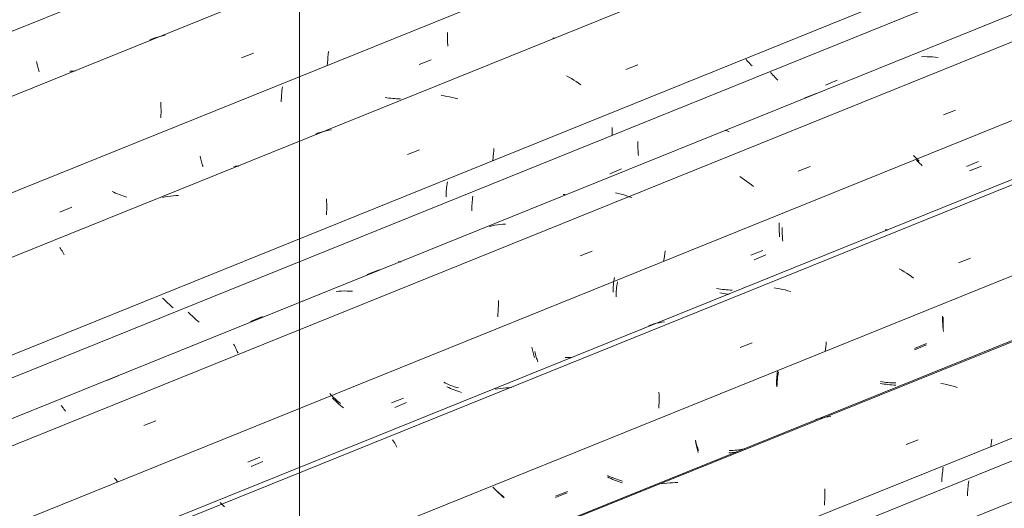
# Model space of a CAD drawing. Header units: metres. Extents: x -15.1 to 0.1, y 4 to 14.1.
# Tile 20 of 67: x -10.251 to -9.476, y 11.243 to 11.628. Entities that reach past the tile are written whole.
import ezdxf

# ---------------------------------------------------------------- set-up
doc = ezdxf.new("R2010")
doc.units = ezdxf.units.M
doc.layers.add('A-GLAZ-CWMG', color=7, linetype='Continuous', lineweight=5)
doc.layers.add('G-ANNO-TEXT', color=7, linetype='Continuous', lineweight=9)

# ---------------------------------------------------------------- blocks, each defined once
blk = doc.blocks.new('FP_86-ISO_01')
at = {"layer": 'A-GLAZ-CWMG', "color": 9, "true_color": 0xc0c0c0}
for p, q in [((-9.50432, 11.25987), (-9.50447, 11.2584)), ((-9.50413, 11.26135), (-9.50432, 11.25987)), ((-9.50393, 11.26283), (-9.50413, 11.26135)), ((-9.50369, 11.26432), (-9.50393, 11.26283)), ((-9.50478, 11.25403), (-9.50483, 11.2526)), ((-9.5047, 11.25548), (-9.50478, 11.25403)), ((-9.5046, 11.25693), (-9.5047, 11.25548)), ((-9.50447, 11.2584), (-9.5046, 11.25693))]:
    blk.add_line(p, q, dxfattribs=at)
blk = doc.blocks.new('Rectangular Mullion - Telha Fibrocimento - Ondulada-V73-ISO_01')
at = {"layer": 'A-GLAZ-CWMG'}
blk.add_line((-8.65948, 11.6075), (-12.10823, 10.21371), dxfattribs=at)
blk.add_blockref('FP_86-ISO_01', (0, 0), dxfattribs=at)
blk = doc.blocks.new('FP_92-ISO_01')
at = {"layer": 'A-GLAZ-CWMG'}
blk.add_line((-8.65948, 11.57531), (-12.08274, 10.19182), dxfattribs=at)
blk = doc.blocks.new('FP_93-ISO_01')
at = {"layer": 'A-GLAZ-CWMG', "color": 9, "true_color": 0xc0c0c0}
for p, q in [((-9.52383, 11.27517), (-9.52408, 11.27371)), ((-9.52479, 11.26793), (-9.5249, 11.2665)), ((-9.52465, 11.26936), (-9.52479, 11.26793)), ((-9.52449, 11.27081), (-9.52465, 11.26936)), ((-9.5243, 11.27225), (-9.52449, 11.27081)), ((-9.52408, 11.27371), (-9.5243, 11.27225)), ((-9.52499, 11.26508), (-9.52506, 11.26367)), ((-9.5249, 11.2665), (-9.52499, 11.26508))]:
    blk.add_line(p, q, dxfattribs=at)
blk = doc.blocks.new('FP_94-ISO_01')
at = {"layer": 'A-GLAZ-CWMG'}
blk.add_line((-8.65948, 11.70239), (-12.21222, 10.26657), dxfattribs=at)
at = {"layer": 'A-GLAZ-CWMG', "color": 9, "true_color": 0xc0c0c0}
for p, q in [((-9.52357, 11.3407), (-9.52574, 11.34107)), ((-9.52141, 11.34027), (-9.52357, 11.3407)), ((-9.51925, 11.33978), (-9.52141, 11.34027)), ((-9.51711, 11.33923), (-9.51925, 11.33978)), ((-9.51497, 11.33864), (-9.51711, 11.33923)), ((-9.51284, 11.33798), (-9.51497, 11.33864)), ((-9.6227, 11.31312), (-9.62473, 11.31253)), ((-9.62065, 11.31366), (-9.6227, 11.31312)), ((-9.61858, 11.31413), (-9.62065, 11.31366)), ((-9.61649, 11.31454), (-9.61858, 11.31413)), ((-9.61439, 11.31489), (-9.61649, 11.31454)), ((-9.61227, 11.31517), (-9.61439, 11.31489)), ((-9.55295, 11.29306), (-9.5435, 11.29673)), ((-9.48605, 11.29326), (-9.48634, 11.29123)), ((-9.4858, 11.29529), (-9.48605, 11.29326)), ((-9.48558, 11.29731), (-9.4858, 11.29529)), ((-9.74355, 11.26234), (-9.74566, 11.26203)), ((-9.74143, 11.26258), (-9.74355, 11.26234)), ((-9.73929, 11.26277), (-9.74143, 11.26258)), ((-9.73715, 11.26289), (-9.73929, 11.26277)), ((-9.73499, 11.26295), (-9.73715, 11.26289)), ((-9.73284, 11.26295), (-9.73499, 11.26295)), ((-9.61713, 11.25173), (-9.61722, 11.24961)), ((-9.61708, 11.25385), (-9.61713, 11.25173)), ((-9.6171, 11.25801), (-9.61707, 11.25594)), ((-9.61707, 11.25594), (-9.61708, 11.25385)), ((-9.61735, 11.24747), (-9.61751, 11.24532)), ((-9.61722, 11.24961), (-9.61735, 11.24747))]:
    blk.add_line(p, q, dxfattribs=at)
blk = doc.blocks.new('FP_95-ISO_01')
at = {"layer": 'A-GLAZ-CWMG', "color": 9, "true_color": 0xc0c0c0}
for p, q in [((-9.52399, 11.39178), (-9.52402, 11.39036)), ((-9.52393, 11.39322), (-9.52399, 11.39178)), ((-9.52402, 11.39036), (-9.52403, 11.38895)), ((-9.52403, 11.38895), (-9.52402, 11.38755)), ((-9.52402, 11.38755), (-9.52399, 11.38617)), ((-9.52399, 11.38617), (-9.52393, 11.38481)), ((-9.52393, 11.38481), (-9.52385, 11.38347)), ((-9.52385, 11.38347), (-9.52375, 11.38214)), ((-9.54639, 11.3676), (-9.53706, 11.37145)), ((-9.65445, 11.34433), (-9.65458, 11.34287)), ((-9.65429, 11.34581), (-9.65445, 11.34433)), ((-9.65411, 11.34728), (-9.65429, 11.34581)), ((-9.6539, 11.34877), (-9.65411, 11.34728)), ((-9.65366, 11.35025), (-9.6539, 11.34877)), ((-9.65476, 11.33997), (-9.65482, 11.33854)), ((-9.65468, 11.34142), (-9.65476, 11.33997)), ((-9.65458, 11.34287), (-9.65468, 11.34142)), ((-9.57196, 11.3409), (-9.57347, 11.34121)), ((-9.57044, 11.34063), (-9.57196, 11.3409)), ((-9.56893, 11.3404), (-9.57044, 11.34063)), ((-9.56741, 11.3402), (-9.56893, 11.3404)), ((-9.56589, 11.34004), (-9.56741, 11.3402)), ((-9.56436, 11.33992), (-9.56589, 11.34004)), ((-9.56284, 11.33984), (-9.56436, 11.33992)), ((-9.56132, 11.3398), (-9.56284, 11.33984)), ((-9.71894, 11.29521), (-9.71872, 11.29405)), ((-9.71872, 11.29405), (-9.71847, 11.29293)), ((-9.71847, 11.29293), (-9.71822, 11.29183)), ((-9.71822, 11.29183), (-9.71795, 11.29076)), ((-9.71795, 11.29076), (-9.71766, 11.28972)), ((-9.71766, 11.28972), (-9.71737, 11.28872)), ((-9.71737, 11.28872), (-9.71707, 11.28775)), ((-9.71707, 11.28775), (-9.71675, 11.28681)), ((-9.69111, 11.28657), (-9.69263, 11.28656)), ((-9.6896, 11.28661), (-9.69111, 11.28657)), ((-9.68809, 11.2867), (-9.6896, 11.28661)), ((-9.68698, 11.28679), (-9.68809, 11.2867)), ((-9.78689, 11.26681), (-9.78828, 11.26749)), ((-9.78548, 11.26615), (-9.78689, 11.26681)), ((-9.78406, 11.26553), (-9.78548, 11.26615)), ((-9.78263, 11.26493), (-9.78406, 11.26553)), ((-9.78118, 11.26437), (-9.78263, 11.26493)), ((-9.77973, 11.26383), (-9.78118, 11.26437)), ((-9.77826, 11.26333), (-9.77973, 11.26383)), ((-9.77678, 11.26286), (-9.77826, 11.26333)), ((-9.87691, 11.25772), (-9.87786, 11.25872)), ((-9.87593, 11.25672), (-9.87691, 11.25772)), ((-9.87493, 11.25573), (-9.87593, 11.25672)), ((-9.8739, 11.25475), (-9.87493, 11.25573)), ((-9.87285, 11.25377), (-9.8739, 11.25475)), ((-9.87177, 11.2528), (-9.87285, 11.25377)), ((-9.87066, 11.25185), (-9.87177, 11.2528)), ((-9.86953, 11.25091), (-9.87066, 11.25185)), ((-9.82929, 11.25116), (-9.81996, 11.255))]:
    blk.add_line(p, q, dxfattribs=at)
blk = doc.blocks.new('FP_96-ISO_01')
at = {"layer": 'A-GLAZ-CWMG'}
blk.add_line((-8.65948, 11.8293), (-12.34152, 10.34122), dxfattribs=at)
at = {"layer": 'A-GLAZ-CWMG', "color": 9, "true_color": 0xc0c0c0}
for p, q in [((-9.56962, 11.46197), (-9.56922, 11.46207)), ((-9.56922, 11.46207), (-9.56879, 11.46212)), ((-9.56879, 11.46212), (-9.56834, 11.4621)), ((-9.56834, 11.4621), (-9.56787, 11.46203)), ((-9.56787, 11.46203), (-9.56739, 11.46189)), ((-9.51198, 11.43616), (-9.50253, 11.43983)), ((-9.5565, 11.43025), (-9.55845, 11.43137)), ((-9.55457, 11.42909), (-9.5565, 11.43025)), ((-9.55268, 11.42789), (-9.55457, 11.42909)), ((-9.55081, 11.42666), (-9.55268, 11.42789)), ((-9.54897, 11.42539), (-9.55081, 11.42666)), ((-9.54716, 11.42409), (-9.54897, 11.42539)), ((-9.65477, 11.41598), (-9.65693, 11.41629)), ((-9.6526, 11.41561), (-9.65477, 11.41598)), ((-9.65044, 11.41518), (-9.6526, 11.41561)), ((-9.64828, 11.4147), (-9.65044, 11.41518)), ((-9.64613, 11.41416), (-9.64828, 11.4147)), ((-9.64399, 11.41356), (-9.64613, 11.41416)), ((-9.75372, 11.38733), (-9.75573, 11.38667)), ((-9.75169, 11.38794), (-9.75372, 11.38733)), ((-9.74964, 11.38848), (-9.75169, 11.38794)), ((-9.74757, 11.38896), (-9.74964, 11.38848)), ((-9.74548, 11.38937), (-9.74757, 11.38896)), ((-9.74338, 11.38973), (-9.74548, 11.38937)), ((-9.68374, 11.36928), (-9.67429, 11.37296)), ((-9.61659, 11.36819), (-9.61685, 11.36632)), ((-9.61636, 11.37006), (-9.61659, 11.36819)), ((-9.61617, 11.37192), (-9.61636, 11.37006)), ((-9.616, 11.37377), (-9.61617, 11.37192)), ((-9.8746, 11.33687), (-9.8767, 11.33649)), ((-9.87249, 11.33718), (-9.8746, 11.33687)), ((-9.87037, 11.33743), (-9.87249, 11.33718)), ((-9.86823, 11.33762), (-9.87037, 11.33743)), ((-9.86609, 11.33775), (-9.86823, 11.33762)), ((-9.86393, 11.33781), (-9.86609, 11.33775)), ((-9.74772, 11.33431), (-9.74766, 11.33225)), ((-9.74766, 11.33225), (-9.74764, 11.33017)), ((-9.74764, 11.33017), (-9.74765, 11.32808)), ((-9.7478, 11.32384), (-9.74793, 11.32169)), ((-9.7477, 11.32597), (-9.7478, 11.32384)), ((-9.74765, 11.32808), (-9.7477, 11.32597)), ((-9.95757, 11.29667), (-9.95697, 11.29583)), ((-9.95697, 11.29583), (-9.95638, 11.29494)), ((-9.95638, 11.29494), (-9.95579, 11.29399)), ((-9.95579, 11.29399), (-9.95521, 11.29298)), ((-9.95521, 11.29298), (-9.95462, 11.29191)), ((-9.95462, 11.29191), (-9.95405, 11.29079)), ((-10.09339, 11.24732), (-10.09283, 11.24688)), ((-10.09283, 11.24688), (-10.09227, 11.24638)), ((-10.09227, 11.24638), (-10.09169, 11.24582)), ((-10.09169, 11.24582), (-10.09111, 11.2452)), ((-10.09111, 11.2452), (-10.09053, 11.24452)), ((-10.09053, 11.24452), (-10.08994, 11.24378))]:
    blk.add_line(p, q, dxfattribs=at)
blk = doc.blocks.new('FP_97-ISO_01')
at = {"layer": 'A-GLAZ-CWMG', "color": 9, "true_color": 0xc0c0c0}
for p, q in [((-9.54639, 11.51973), (-9.54724, 11.52066)), ((-9.54551, 11.51881), (-9.54639, 11.51973)), ((-9.54461, 11.5179), (-9.54551, 11.51881)), ((-9.54369, 11.51698), (-9.54461, 11.5179)), ((-9.54275, 11.51608), (-9.54369, 11.51698)), ((-9.50557, 11.51196), (-9.49623, 11.51581)), ((-9.65306, 11.46616), (-9.65308, 11.46474)), ((-9.65308, 11.46474), (-9.65308, 11.46334)), ((-9.65308, 11.46334), (-9.65305, 11.46195)), ((-9.65301, 11.46759), (-9.65306, 11.46616)), ((-9.65305, 11.46195), (-9.653, 11.46058)), ((-9.653, 11.46058), (-9.65293, 11.45923)), ((-9.65293, 11.45923), (-9.65284, 11.4579)), ((-9.65284, 11.4579), (-9.65273, 11.45658)), ((-9.67534, 11.4421), (-9.666, 11.44594)), ((-9.78327, 11.42166), (-9.78344, 11.42018)), ((-9.78308, 11.42314), (-9.78327, 11.42166)), ((-9.78286, 11.42462), (-9.78308, 11.42314)), ((-9.78385, 11.41437), (-9.78389, 11.41294)), ((-9.78379, 11.4158), (-9.78385, 11.41437)), ((-9.7837, 11.41725), (-9.78379, 11.4158)), ((-9.78358, 11.41871), (-9.7837, 11.41725)), ((-9.78344, 11.42018), (-9.78358, 11.41871)), ((-9.70082, 11.41562), (-9.70233, 11.41591)), ((-9.6993, 11.41537), (-9.70082, 11.41562)), ((-9.69779, 11.41516), (-9.6993, 11.41537)), ((-9.69626, 11.41498), (-9.69779, 11.41516)), ((-9.69474, 11.41484), (-9.69626, 11.41498)), ((-9.69322, 11.41473), (-9.69474, 11.41484)), ((-9.6917, 11.41467), (-9.69322, 11.41473)), ((-9.69018, 11.41464), (-9.6917, 11.41467)), ((-9.84789, 11.36975), (-9.84765, 11.36861)), ((-9.84765, 11.36861), (-9.8474, 11.3675)), ((-9.8474, 11.3675), (-9.84714, 11.36642)), ((-9.84714, 11.36642), (-9.84686, 11.36536)), ((-9.84686, 11.36536), (-9.84657, 11.36434)), ((-9.84657, 11.36434), (-9.84627, 11.36335)), ((-9.84627, 11.36335), (-9.84597, 11.36239)), ((-9.84597, 11.36239), (-9.84565, 11.36147)), ((-9.81999, 11.36144), (-9.8215, 11.36141)), ((-9.81847, 11.3615), (-9.81999, 11.36144)), ((-9.81697, 11.3616), (-9.81847, 11.3615)), ((-9.81556, 11.36173), (-9.81697, 11.3616)), ((-9.91583, 11.34137), (-9.91723, 11.34204)), ((-9.91442, 11.34073), (-9.91583, 11.34137)), ((-9.91299, 11.34012), (-9.91442, 11.34073)), ((-9.91155, 11.33954), (-9.91299, 11.34012)), ((-9.9101, 11.33898), (-9.91155, 11.33954)), ((-9.90864, 11.33846), (-9.9101, 11.33898)), ((-9.90717, 11.33797), (-9.90864, 11.33846)), ((-9.90569, 11.33752), (-9.90717, 11.33797)), ((-10.00609, 11.33213), (-10.00706, 11.33313)), ((-10.0051, 11.33114), (-10.00609, 11.33213)), ((-10.00409, 11.33015), (-10.0051, 11.33114)), ((-10.00304, 11.32917), (-10.00409, 11.33015)), ((-10.00197, 11.3282), (-10.00304, 11.32917)), ((-9.95825, 11.32571), (-9.94891, 11.32955)), ((-10.00088, 11.32723), (-10.00197, 11.3282)), ((-9.99976, 11.32628), (-10.00088, 11.32723)), ((-9.99862, 11.32535), (-9.99976, 11.32628)), ((-10.0714, 11.27918), (-10.06207, 11.28302))]:
    blk.add_line(p, q, dxfattribs=at)
blk = doc.blocks.new('FP_98-ISO_01')
at = {"layer": 'A-GLAZ-CWMG'}
blk.add_line((-8.68776, 11.92622), (-12.4446, 10.40791), dxfattribs=at)
blk = doc.blocks.new('FP_99-ISO_01')
at = {"layer": 'A-GLAZ-CWMG', "color": 9, "true_color": 0xc0c0c0}
for p, q in [((-9.65894, 11.58497), (-9.65983, 11.58596)), ((-9.65802, 11.58399), (-9.65894, 11.58497)), ((-9.65707, 11.58301), (-9.65802, 11.58399)), ((-9.6561, 11.58203), (-9.65707, 11.58301)), ((-9.6551, 11.58106), (-9.6561, 11.58203)), ((-9.65407, 11.5801), (-9.6551, 11.58106)), ((-9.61671, 11.57611), (-9.60737, 11.57995)), ((-9.76433, 11.53022), (-9.76434, 11.52881)), ((-9.7643, 11.53164), (-9.76433, 11.53022)), ((-9.76434, 11.52881), (-9.76432, 11.52741)), ((-9.76432, 11.52741), (-9.76428, 11.52604)), ((-9.76428, 11.52604), (-9.76422, 11.52467)), ((-9.76422, 11.52467), (-9.76414, 11.52333)), ((-9.76414, 11.52333), (-9.76404, 11.52201)), ((-9.76404, 11.52201), (-9.76391, 11.52071)), ((-9.78648, 11.50628), (-9.77714, 11.51012)), ((-9.8948, 11.48423), (-9.89492, 11.48276)), ((-9.89465, 11.4857), (-9.8948, 11.48423)), ((-9.89447, 11.48717), (-9.89465, 11.4857)), ((-9.89426, 11.48866), (-9.89447, 11.48717)), ((-9.89514, 11.47843), (-9.89517, 11.47701)), ((-9.8951, 11.47986), (-9.89514, 11.47843)), ((-9.89502, 11.48131), (-9.8951, 11.47986)), ((-9.89492, 11.48276), (-9.89502, 11.48131)), ((-10.02786, 11.40602), (-10.02838, 11.40626)), ((-10.11748, 11.3962), (-10.11846, 11.3972)), ((-10.11647, 11.39521), (-10.11748, 11.3962)), ((-10.11544, 11.39422), (-10.11647, 11.39521)), ((-10.11438, 11.39325), (-10.11544, 11.39422)), ((-10.1133, 11.39228), (-10.11438, 11.39325)), ((-10.11219, 11.39132), (-10.1133, 11.39228)), ((-10.11105, 11.39038), (-10.11219, 11.39132)), ((-10.0694, 11.38993), (-10.06006, 11.39377)), ((-10.1099, 11.38945), (-10.11105, 11.39038)), ((-10.18256, 11.34342), (-10.17322, 11.34725))]:
    blk.add_line(p, q, dxfattribs=at)
blk = doc.blocks.new('Rectangular Mullion - Telha Fibrocimento - Ondulada-V87-ISO_01')
at = {"layer": 'A-GLAZ-CWMG'}
for p, q in [((-6.2425, 12.96811), (-12.49926, 10.43947)), ((-8.65948, 11.75333), (-12.25681, 10.29949)), ((-8.65948, 11.6255), (-12.12657, 10.22429))]:
    blk.add_line(p, q, dxfattribs=at)
for name in ['FP_98-ISO_01', 'FP_99-ISO_01', 'FP_96-ISO_01', 'FP_97-ISO_01', 'FP_94-ISO_01', 'FP_95-ISO_01', 'FP_92-ISO_01', 'FP_93-ISO_01']:
    blk.add_blockref(name, (0, 0), dxfattribs=at)
blk = doc.blocks.new('FP_101-ISO_01')
at = {"layer": 'A-GLAZ-CWMG'}
blk.add_line((-8.65948, 11.70143), (-12.20393, 10.26896), dxfattribs=at)
blk = doc.blocks.new('FP_102-ISO_01')
at = {"layer": 'A-GLAZ-CWMG', "color": 9, "true_color": 0xc0c0c0}
for p, q in [((-9.52439, 11.39408), (-9.52441, 11.39266)), ((-9.52441, 11.39266), (-9.5244, 11.39125)), ((-9.5244, 11.39125), (-9.52437, 11.38986)), ((-9.52437, 11.38986), (-9.52432, 11.38849)), ((-9.52432, 11.38849), (-9.52425, 11.38713)), ((-9.52425, 11.38713), (-9.52416, 11.38579)), ((-9.52416, 11.38579), (-9.52405, 11.38447)), ((-9.52405, 11.38447), (-9.52392, 11.38317)), ((-9.54644, 11.36873), (-9.53711, 11.37258)), ((-9.65501, 11.34509), (-9.65509, 11.34364)), ((-9.6549, 11.34655), (-9.65501, 11.34509)), ((-9.65477, 11.34802), (-9.6549, 11.34655)), ((-9.65461, 11.3495), (-9.65477, 11.34802)), ((-9.65443, 11.35098), (-9.65461, 11.3495)), ((-9.65518, 11.34077), (-9.65519, 11.33936)), ((-9.65515, 11.3422), (-9.65518, 11.34077)), ((-9.65509, 11.34364), (-9.65515, 11.3422)), ((-9.57178, 11.34243), (-9.57329, 11.3427)), ((-9.57026, 11.34218), (-9.57178, 11.34243)), ((-9.56873, 11.34197), (-9.57026, 11.34218)), ((-9.56721, 11.3418), (-9.56873, 11.34197)), ((-9.56568, 11.34166), (-9.56721, 11.3418)), ((-9.56415, 11.34156), (-9.56568, 11.34166)), ((-9.56263, 11.3415), (-9.56415, 11.34156)), ((-9.56111, 11.34148), (-9.56263, 11.3415)), ((-9.71888, 11.29632), (-9.71863, 11.2952)), ((-9.71863, 11.2952), (-9.71837, 11.29411)), ((-9.71837, 11.29411), (-9.71809, 11.29304)), ((-9.71809, 11.29304), (-9.71781, 11.292)), ((-9.71781, 11.292), (-9.71751, 11.291)), ((-9.71751, 11.291), (-9.7172, 11.29002)), ((-9.7172, 11.29002), (-9.71688, 11.28908)), ((-9.71688, 11.28908), (-9.71656, 11.28817)), ((-9.69084, 11.28826), (-9.69236, 11.28823)), ((-9.68933, 11.28832), (-9.69084, 11.28826)), ((-9.68782, 11.28843), (-9.68933, 11.28832)), ((-9.68631, 11.28857), (-9.68782, 11.28843)), ((-9.68481, 11.28874), (-9.68631, 11.28857)), ((-9.68332, 11.28896), (-9.68481, 11.28874)), ((-9.68184, 11.28922), (-9.68332, 11.28896)), ((-9.68036, 11.28951), (-9.68184, 11.28922)), ((-9.78679, 11.26792), (-9.7882, 11.26857)), ((-9.78536, 11.2673), (-9.78679, 11.26792)), ((-9.78392, 11.26671), (-9.78536, 11.2673)), ((-9.78247, 11.26614), (-9.78392, 11.26671)), ((-9.87755, 11.25834), (-9.87856, 11.25934)), ((-9.78101, 11.26561), (-9.78247, 11.26614)), ((-9.77954, 11.26511), (-9.78101, 11.26561)), ((-9.77806, 11.26463), (-9.77954, 11.26511)), ((-9.77657, 11.26419), (-9.77806, 11.26463)), ((-9.87652, 11.25735), (-9.87755, 11.25834)), ((-9.87547, 11.25637), (-9.87652, 11.25735)), ((-9.87439, 11.2554), (-9.87547, 11.25637)), ((-9.87328, 11.25444), (-9.87439, 11.2554)), ((-9.87215, 11.25349), (-9.87328, 11.25444)), ((-9.871, 11.25255), (-9.87215, 11.25349)), ((-9.86983, 11.25163), (-9.871, 11.25255)), ((-9.8292, 11.25222), (-9.81987, 11.25606))]:
    blk.add_line(p, q, dxfattribs=at)
blk = doc.blocks.new('FP_103-ISO_01')
at = {"layer": 'A-GLAZ-CWMG'}
blk.add_line((-8.65948, 11.82511), (-12.33725, 10.33876), dxfattribs=at)
blk = doc.blocks.new('FP_104-ISO_01')
at = {"layer": 'A-GLAZ-CWMG', "color": 9, "true_color": 0xc0c0c0}
for p, q in [((-9.54403, 11.51615), (-9.54489, 11.51707)), ((-9.54315, 11.51524), (-9.54403, 11.51615)), ((-9.54225, 11.51433), (-9.54315, 11.51524)), ((-9.54133, 11.51343), (-9.54225, 11.51433)), ((-9.54038, 11.51253), (-9.54133, 11.51343)), ((-9.50312, 11.50846), (-9.49378, 11.51231)), ((-9.65066, 11.46261), (-9.65067, 11.46119)), ((-9.65067, 11.46119), (-9.65067, 11.45979)), ((-9.65062, 11.46403), (-9.65066, 11.46261)), ((-9.65067, 11.45979), (-9.65063, 11.45841)), ((-9.65063, 11.45841), (-9.65058, 11.45704)), ((-9.65058, 11.45704), (-9.6505, 11.4557)), ((-9.6505, 11.4557), (-9.65041, 11.45437)), ((-9.65041, 11.45437), (-9.65029, 11.45306)), ((-9.67288, 11.43859), (-9.66354, 11.44243)), ((-9.78121, 11.41514), (-9.78132, 11.41368)), ((-9.78108, 11.41661), (-9.78121, 11.41514)), ((-9.78092, 11.41808), (-9.78108, 11.41661)), ((-9.78073, 11.41956), (-9.78092, 11.41808)), ((-9.78052, 11.42104), (-9.78073, 11.41956)), ((-9.78146, 11.4108), (-9.78149, 11.40938)), ((-9.7814, 11.41224), (-9.78146, 11.4108)), ((-9.78132, 11.41368), (-9.7814, 11.41224)), ((-9.69832, 11.41218), (-9.69984, 11.41246)), ((-9.6968, 11.41193), (-9.69832, 11.41218)), ((-9.69528, 11.41172), (-9.6968, 11.41193)), ((-9.69376, 11.41154), (-9.69528, 11.41172)), ((-9.69257, 11.41143), (-9.69376, 11.41154)), ((-9.84541, 11.36624), (-9.84517, 11.3651)), ((-9.84517, 11.3651), (-9.84491, 11.364)), ((-9.84491, 11.364), (-9.84465, 11.36292)), ((-9.84465, 11.36292), (-9.84437, 11.36187)), ((-9.84437, 11.36187), (-9.84408, 11.36085)), ((-9.84408, 11.36085), (-9.84378, 11.35987)), ((-9.84378, 11.35987), (-9.84347, 11.35891)), ((-9.84347, 11.35891), (-9.84315, 11.35799)), ((-9.91335, 11.33785), (-9.91475, 11.33852)), ((-9.91193, 11.33722), (-9.91335, 11.33785)), ((-9.9105, 11.33661), (-9.91193, 11.33722)), ((-9.90906, 11.33604), (-9.9105, 11.33661)), ((-10.00374, 11.32853), (-10.00471, 11.32953)), ((-9.9076, 11.33549), (-9.90906, 11.33604)), ((-9.90614, 11.33498), (-9.9076, 11.33549)), ((-9.90466, 11.33449), (-9.90614, 11.33498)), ((-9.90318, 11.33404), (-9.90466, 11.33449)), ((-10.00274, 11.32754), (-10.00374, 11.32853)), ((-10.00171, 11.32655), (-10.00274, 11.32754)), ((-10.00066, 11.32557), (-10.00171, 11.32655)), ((-9.99958, 11.32461), (-10.00066, 11.32557)), ((-9.99848, 11.32365), (-9.99958, 11.32461)), ((-9.99735, 11.3227), (-9.99848, 11.32365)), ((-9.9962, 11.32177), (-9.99735, 11.3227)), ((-9.95576, 11.32219), (-9.94643, 11.32603)), ((-10.06891, 11.27565), (-10.05957, 11.27949))]:
    blk.add_line(p, q, dxfattribs=at)
blk = doc.blocks.new('FP_105-ISO_01')
at = {"layer": 'A-GLAZ-CWMG'}
blk.add_line((-8.6124, 11.97813), (-12.47377, 10.41758), dxfattribs=at)
at = {"layer": 'A-GLAZ-CWMG', "color": 9, "true_color": 0xc0c0c0}
for p, q in [((-9.53877, 11.5985), (-9.54093, 11.59845)), ((-9.53661, 11.59848), (-9.53877, 11.5985)), ((-9.53445, 11.5984), (-9.53661, 11.59848)), ((-9.53228, 11.59826), (-9.53445, 11.5984)), ((-9.53011, 11.59807), (-9.53228, 11.59826)), ((-9.52794, 11.59782), (-9.53011, 11.59807)), ((-9.63337, 11.5657), (-9.6239, 11.56951)), ((-9.52359, 11.55263), (-9.51415, 11.5563)), ((-9.69553, 11.54051), (-9.69507, 11.54044)), ((-9.69507, 11.54044), (-9.69458, 11.54032)), ((-9.69458, 11.54032), (-9.69409, 11.54013)), ((-9.69409, 11.54013), (-9.69357, 11.53989)), ((-9.69357, 11.53989), (-9.69305, 11.53959)), ((-9.69305, 11.53959), (-9.69251, 11.53923)), ((-9.63805, 11.5082), (-9.6286, 11.51187)), ((-9.68215, 11.50277), (-9.68403, 11.50399)), ((-9.68029, 11.50152), (-9.68215, 11.50277)), ((-9.67847, 11.50024), (-9.68029, 11.50152)), ((-9.67667, 11.49893), (-9.67847, 11.50024)), ((-9.6749, 11.49759), (-9.67667, 11.49893)), ((-9.67317, 11.49622), (-9.6749, 11.49759)), ((-9.77974, 11.49066), (-9.78189, 11.49115)), ((-9.77759, 11.49012), (-9.77974, 11.49066)), ((-9.77545, 11.48953), (-9.77759, 11.49012)), ((-9.77332, 11.48888), (-9.77545, 11.48953)), ((-9.7712, 11.48818), (-9.77332, 11.48888)), ((-9.7691, 11.48744), (-9.7712, 11.48818)), ((-9.87909, 11.46528), (-9.88117, 11.46484)), ((-9.877, 11.46565), (-9.87909, 11.46528)), ((-9.87489, 11.46597), (-9.877, 11.46565)), ((-9.87277, 11.46623), (-9.87489, 11.46597)), ((-9.87064, 11.46643), (-9.87277, 11.46623)), ((-9.86849, 11.46656), (-9.87064, 11.46643)), ((-9.80978, 11.44152), (-9.80033, 11.44518)), ((-9.74285, 11.44554), (-9.7431, 11.44349)), ((-9.74372, 11.43939), (-9.74408, 11.43733)), ((-9.74339, 11.44144), (-9.74372, 11.43939)), ((-9.7431, 11.44349), (-9.74339, 11.44144)), ((-9.9776, 11.42689), (-9.96814, 11.43071)), ((-9.99764, 11.41389), (-9.99979, 11.41378)), ((-9.99549, 11.41393), (-9.99764, 11.41389)), ((-9.99333, 11.41391), (-9.99549, 11.41393)), ((-9.99116, 11.41383), (-9.99333, 11.41391)), ((-9.989, 11.4137), (-9.99116, 11.41383)), ((-9.99979, 11.41378), (-10.00193, 11.41362)), ((-9.87411, 11.40635), (-9.87412, 11.40425)), ((-9.87426, 11.40001), (-9.87439, 11.39788)), ((-9.87417, 11.40214), (-9.87426, 11.40001)), ((-9.87412, 11.40425), (-9.87417, 11.40214)), ((-9.87455, 11.39572), (-9.87476, 11.39356)), ((-9.87439, 11.39788), (-9.87455, 11.39572)), ((-10.08267, 11.37192), (-10.08208, 11.3709)), ((-10.08208, 11.3709), (-10.0815, 11.36984)), ((-10.0815, 11.36984), (-10.08093, 11.36872)), ((-10.08093, 11.36872), (-10.08036, 11.36755)), ((-10.08036, 11.36755), (-10.0798, 11.36633)), ((-10.0798, 11.36633), (-10.07925, 11.36505)), ((-10.21863, 11.32385), (-10.21805, 11.32321)), ((-10.21805, 11.32321), (-10.21747, 11.32251)), ((-10.21747, 11.32251), (-10.21688, 11.32176)), ((-10.21688, 11.32176), (-10.21629, 11.32095)), ((-10.21629, 11.32095), (-10.2157, 11.32009)), ((-10.2157, 11.32009), (-10.21511, 11.31916)), ((-10.1534, 11.30801), (-10.14395, 11.31168)), ((-10.17529, 11.26505), (-10.17648, 11.26658)), ((-10.17414, 11.26352), (-10.17529, 11.26505))]:
    blk.add_line(p, q, dxfattribs=at)
blk = doc.blocks.new('FP_106-ISO_01')
at = {"layer": 'A-GLAZ-CWMG', "color": 9, "true_color": 0xc0c0c0}
for p, q in [((-9.67823, 11.59518), (-9.67916, 11.59619)), ((-9.67728, 11.59417), (-9.67823, 11.59518)), ((-9.6763, 11.59317), (-9.67728, 11.59417)), ((-9.6753, 11.59218), (-9.6763, 11.59317)), ((-9.67426, 11.59119), (-9.6753, 11.59218)), ((-9.78458, 11.54131), (-9.7846, 11.53989)), ((-9.7846, 11.53989), (-9.7846, 11.53849)), ((-9.7846, 11.53849), (-9.78457, 11.53711)), ((-9.78454, 11.54274), (-9.78458, 11.54131)), ((-9.78457, 11.53711), (-9.78455, 11.5366)), ((-9.9144, 11.4998), (-9.91462, 11.49832)), ((-9.91524, 11.49244), (-9.91533, 11.49099)), ((-9.91513, 11.4939), (-9.91524, 11.49244)), ((-9.91499, 11.49536), (-9.91513, 11.4939)), ((-9.91482, 11.49684), (-9.91499, 11.49536)), ((-9.91462, 11.49832), (-9.91482, 11.49684)), ((-9.9154, 11.48955), (-9.91544, 11.48813)), ((-9.91533, 11.49099), (-9.9154, 11.48955)), ((-9.82169, 11.49), (-9.82321, 11.49002)), ((-9.95153, 11.43682), (-9.95304, 11.43679)), ((-9.95088, 11.43685), (-9.95153, 11.43682)), ((-10.13766, 11.40738), (-10.13862, 11.40838)), ((-10.13667, 11.40639), (-10.13766, 11.40738)), ((-10.13566, 11.4054), (-10.13667, 11.40639)), ((-10.13461, 11.40442), (-10.13566, 11.4054)), ((-10.13354, 11.40345), (-10.13461, 11.40442)), ((-10.13245, 11.40249), (-10.13354, 11.40345)), ((-10.13133, 11.40154), (-10.13245, 11.40249)), ((-10.13019, 11.4006), (-10.13133, 11.40154))]:
    blk.add_line(p, q, dxfattribs=at)
blk = doc.blocks.new('FP_107-ISO_01')
at = {"layer": 'A-GLAZ-CWMG'}
blk.add_line((-6.3242, 13.02998), (-12.60325, 10.49233), dxfattribs=at)
at = {"layer": 'A-GLAZ-CWMG', "color": 9, "true_color": 0xc0c0c0}
for p, q in [((-9.8314, 11.61304), (-9.83098, 11.61312)), ((-9.83098, 11.61312), (-9.83054, 11.61314)), ((-9.83054, 11.61314), (-9.83008, 11.6131)), ((-9.83008, 11.6131), (-9.8296, 11.613)), ((-9.77395, 11.58846), (-9.76451, 11.59214)), ((-9.81859, 11.58237), (-9.82056, 11.58346)), ((-9.81665, 11.58124), (-9.81859, 11.58237)), ((-9.81473, 11.58007), (-9.81665, 11.58124)), ((-9.81284, 11.57886), (-9.81473, 11.58007)), ((-9.81098, 11.57762), (-9.81284, 11.57886)), ((-9.80915, 11.57635), (-9.81098, 11.57762)), ((-9.91698, 11.56754), (-9.91915, 11.56782)), ((-9.91481, 11.56721), (-9.91698, 11.56754)), ((-9.91265, 11.56682), (-9.91481, 11.56721)), ((-9.91048, 11.56637), (-9.91265, 11.56682)), ((-9.90833, 11.56586), (-9.91048, 11.56637)), ((-9.90619, 11.5653), (-9.90833, 11.56586)), ((-10.01583, 11.53837), (-10.01783, 11.53767)), ((-10.01381, 11.539), (-10.01583, 11.53837)), ((-10.01176, 11.53957), (-10.01381, 11.539)), ((-10.0097, 11.54008), (-10.01176, 11.53957)), ((-10.00762, 11.54053), (-10.0097, 11.54008)), ((-10.00553, 11.54092), (-10.00762, 11.54053)), ((-9.94567, 11.52145), (-9.93623, 11.52514)), ((-9.8778, 11.52423), (-9.87798, 11.52229)), ((-9.87766, 11.52616), (-9.8778, 11.52423)), ((-9.87843, 11.5184), (-9.87871, 11.51644)), ((-9.87819, 11.52035), (-9.87843, 11.5184)), ((-9.87798, 11.52229), (-9.87819, 11.52035)), ((-10.13668, 11.48805), (-10.13877, 11.48765)), ((-10.13457, 11.48839), (-10.13668, 11.48805)), ((-10.13246, 11.48867), (-10.13457, 11.48839)), ((-10.13033, 11.48889), (-10.13246, 11.48867)), ((-10.12819, 11.48905), (-10.13033, 11.48889)), ((-10.12604, 11.48914), (-10.12819, 11.48905)), ((-10.00953, 11.48652), (-10.00944, 11.48448)), ((-10.00944, 11.48448), (-10.00939, 11.48242)), ((-10.00947, 11.47611), (-10.00957, 11.47398)), ((-10.00941, 11.47823), (-10.00947, 11.47611)), ((-10.00938, 11.48033), (-10.00941, 11.47823)), ((-10.00939, 11.48242), (-10.00938, 11.48033)), ((-10.21962, 11.44808), (-10.21903, 11.44728)), ((-10.21903, 11.44728), (-10.21844, 11.44641)), ((-10.21844, 11.44641), (-10.21784, 11.44549)), ((-10.21784, 11.44549), (-10.21725, 11.44451)), ((-10.21725, 11.44451), (-10.21667, 11.44347)), ((-10.21667, 11.44347), (-10.21609, 11.44238))]:
    blk.add_line(p, q, dxfattribs=at)
blk = doc.blocks.new('FP_108-ISO_01')
at = {"layer": 'A-GLAZ-CWMG', "color": 9, "true_color": 0xc0c0c0}
for p, q in [((-9.91434, 11.6162), (-9.91435, 11.61479)), ((-9.91431, 11.61762), (-9.91434, 11.6162)), ((-9.91435, 11.61479), (-9.91433, 11.6134)), ((-9.91433, 11.6134), (-9.9143, 11.61202)), ((-9.9143, 11.61202), (-9.91424, 11.61066)), ((-9.91424, 11.61066), (-9.91416, 11.60932)), ((-9.91416, 11.60932), (-9.91405, 11.608)), ((-9.91405, 11.608), (-9.91393, 11.6067)), ((-9.9365, 11.59228), (-9.92716, 11.59612)), ((-10.04481, 11.57025), (-10.04494, 11.56879)), ((-10.04466, 11.57172), (-10.04481, 11.57025)), ((-10.04447, 11.5732), (-10.04466, 11.57172)), ((-10.04426, 11.57468), (-10.04447, 11.5732)), ((-10.04517, 11.56446), (-10.0452, 11.56304)), ((-10.04512, 11.56589), (-10.04517, 11.56446)), ((-10.04504, 11.56734), (-10.04512, 11.56589)), ((-10.04494, 11.56879), (-10.04504, 11.56734)), ((-9.96192, 11.56611), (-9.96344, 11.56637)), ((-9.96041, 11.56588), (-9.96192, 11.56611)), ((-9.95888, 11.56569), (-9.96041, 11.56588)), ((-9.95736, 11.56553), (-9.95888, 11.56569)), ((-9.95584, 11.56542), (-9.95736, 11.56553)), ((-9.95432, 11.56534), (-9.95584, 11.56542)), ((-9.9528, 11.5653), (-9.95432, 11.56534)), ((-9.95128, 11.5653), (-9.9528, 11.5653)), ((-10.10909, 11.52003), (-10.10885, 11.51891)), ((-10.10885, 11.51891), (-10.10859, 11.51781)), ((-10.10859, 11.51781), (-10.10833, 11.51674)), ((-10.10833, 11.51674), (-10.10804, 11.51571)), ((-10.10804, 11.51571), (-10.10775, 11.5147)), ((-10.10775, 11.5147), (-10.10745, 11.51373)), ((-10.10745, 11.51373), (-10.10713, 11.51279)), ((-10.10713, 11.51279), (-10.10681, 11.51189)), ((-10.08114, 11.51214), (-10.08266, 11.51209)), ((-10.07964, 11.51222), (-10.08114, 11.51214)), ((-10.0786, 11.51231), (-10.07964, 11.51222)), ((-10.17706, 11.49169), (-10.17846, 11.49234)), ((-10.17564, 11.49106), (-10.17706, 11.49169)), ((-10.17421, 11.49046), (-10.17564, 11.49106)), ((-10.17276, 11.4899), (-10.17421, 11.49046)), ((-10.1713, 11.48936), (-10.17276, 11.4899)), ((-10.16984, 11.48886), (-10.1713, 11.48936)), ((-10.16836, 11.48839), (-10.16984, 11.48886)), ((-10.16688, 11.48795), (-10.16836, 11.48839)), ((-10.2195, 11.47603), (-10.21016, 11.47986))]:
    blk.add_line(p, q, dxfattribs=at)
blk = doc.blocks.new('FP_109-ISO_01')
at = {"layer": 'A-GLAZ-CWMG'}
blk.add_line((-6.45373, 13.10454), (-12.73255, 10.56698), dxfattribs=at)
at = {"layer": 'A-GLAZ-CWMG', "color": 9, "true_color": 0xc0c0c0}
for p, q in [((-10.14671, 11.6125), (-10.14869, 11.61174)), ((-10.14471, 11.6132), (-10.14671, 11.6125)), ((-10.14269, 11.61383), (-10.14471, 11.6132)), ((-10.14065, 11.61441), (-10.14269, 11.61383)), ((-10.13859, 11.61492), (-10.14065, 11.61441)), ((-10.13651, 11.61537), (-10.13859, 11.61492)), ((-10.07642, 11.5975), (-10.06697, 11.6012)), ((-10.00821, 11.6003), (-10.00839, 11.59813)), ((-10.00808, 11.60246), (-10.00821, 11.6003)), ((-10.00885, 11.59376), (-10.00915, 11.59156)), ((-10.0086, 11.59595), (-10.00885, 11.59376)), ((-10.00839, 11.59813), (-10.0086, 11.59595)), ((-10.14013, 11.56265), (-10.14001, 11.56063)), ((-10.14001, 11.56063), (-10.13993, 11.55858)), ((-10.13993, 11.55858), (-10.13989, 11.55652)), ((-10.13988, 11.55443), (-10.13992, 11.55232)), ((-10.13989, 11.55652), (-10.13988, 11.55443)), ((-10.13992, 11.55232), (-10.13999, 11.5502))]:
    blk.add_line(p, q, dxfattribs=at)
blk = doc.blocks.new('FP_110-ISO_01')
at = {"layer": 'A-GLAZ-CWMG', "color": 9, "true_color": 0xc0c0c0}
for p, q in [((-10.23805, 11.59461), (-10.2378, 11.5935)), ((-10.2378, 11.5935), (-10.23754, 11.59242)), ((-10.23754, 11.59242), (-10.23726, 11.59136)), ((-10.23726, 11.59136), (-10.23698, 11.59034)), ((-10.23698, 11.59034), (-10.23668, 11.58935)), ((-10.23668, 11.58935), (-10.23637, 11.5884)), ((-10.23637, 11.5884), (-10.23605, 11.58747)), ((-10.23605, 11.58747), (-10.23573, 11.58658)), ((-10.21005, 11.58703), (-10.21156, 11.58697)), ((-10.20854, 11.58713), (-10.21005, 11.58703)), ((-10.20717, 11.58726), (-10.20854, 11.58713))]:
    blk.add_line(p, q, dxfattribs=at)
blk = doc.blocks.new('Rectangular Mullion - Telha Fibrocimento - Ondulada-V100-ISO_01')
at = {"layer": 'A-GLAZ-CWMG'}
for p, q in [((-6.52167, 13.12818), (-12.7773, 10.59999)), ((-6.39234, 13.05338), (-12.64784, 10.52525)), ((-6.26234, 12.97809), (-12.5176, 10.45005)), ((-8.65948, 11.8758), (-12.38159, 10.37153))]:
    blk.add_line(p, q, dxfattribs=at)
for name in ['FP_109-ISO_01', 'FP_110-ISO_01', 'FP_107-ISO_01', 'FP_108-ISO_01', 'FP_105-ISO_01', 'FP_106-ISO_01', 'FP_103-ISO_01', 'FP_104-ISO_01', 'FP_101-ISO_01', 'FP_102-ISO_01']:
    blk.add_blockref(name, (0, 0), dxfattribs=at)

msp = doc.modelspace()

# ---------------------------------------------------------------- linework, layer by layer
at = {"layer": 'G-ANNO-TEXT'}
msp.add_line((-10.03094, 8.87658), (-10.03094, 12.59919), dxfattribs=at)

# ---------------------------------------------------------------- block references
at = {"layer": 'A-GLAZ-CWMG'}
for name in ['Rectangular Mullion - Telha Fibrocimento - Ondulada-V100-ISO_01', 'Rectangular Mullion - Telha Fibrocimento - Ondulada-V87-ISO_01', 'Rectangular Mullion - Telha Fibrocimento - Ondulada-V73-ISO_01']:
    msp.add_blockref(name, (0, 0), dxfattribs=at)

doc.saveas('drawing.dxf')
